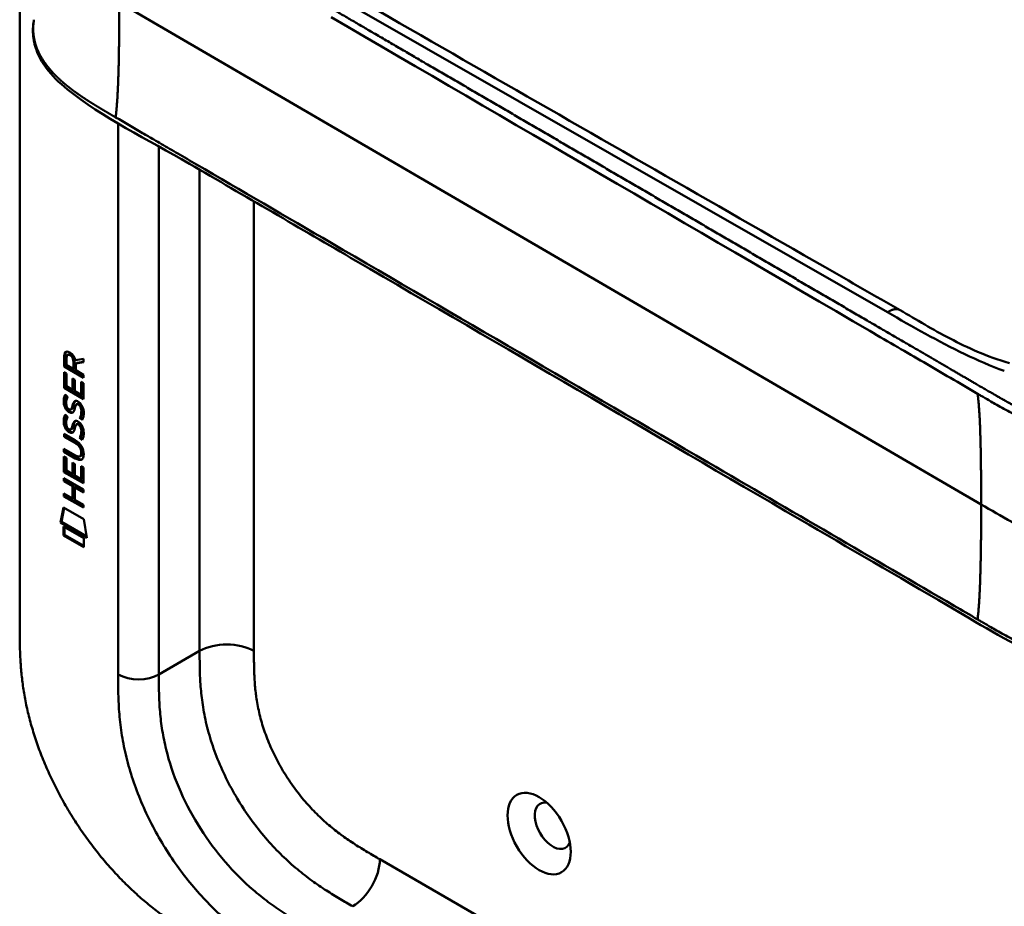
# Model space of a CAD drawing. Header units: millimetres. Extents: x 20 to 833, y 20 to 574.
# Tile 2 of 21: x 174 to 215, y 82 to 119. Entities that reach past the tile are written whole.
import ezdxf

# ---------------------------------------------------------------- set-up
doc = ezdxf.new("R2010")
doc.units = ezdxf.units.MM
doc.header["$LTSCALE"] = 2
doc.layers.add('Sichtbare Kanten(DIN)', color=7, linetype='Continuous', lineweight=50)
doc.layers.add('Sichtbare tangentiale Kanten(DIN)', color=7, linetype='Continuous', lineweight=50)

msp = doc.modelspace()

# ---------------------------------------------------------------- linework, layer by layer
at = {"layer": 'Sichtbare Kanten(DIN)'}
for p, q in [((174.325, 94.054), (174.325, 156.576)), ((176.216, 105.292), (176.173, 105.268)), ((176.173, 104.839), (176.173, 105.268)), ((176.215, 104.864), (176.216, 105.292)), ((176.272, 105.197), (176.272, 104.907)), ((176.359, 105.347), (176.317, 105.322)), ((176.56, 104.74), (176.56, 105.03)), ((176.602, 104.765), (176.602, 105.055)), ((176.644, 105.1), (176.982, 105.162)), ((176.982, 105.021), (176.659, 104.961)), ((176.982, 105.037), (176.701, 104.985)), ((176.982, 105.162), (176.982, 105.021)), ((176.172, 103.948), (176.173, 104.602)), ((176.215, 104.864), (176.173, 104.839)), ((176.981, 104.372), (176.173, 104.839)), ((176.173, 104.602), (176.271, 104.545)), ((176.981, 104.421), (176.215, 104.864)), ((176.272, 104.907), (176.56, 104.74)), ((176.602, 104.765), (176.56, 104.74)), ((176.659, 104.961), (176.658, 104.683)), ((176.658, 104.683), (176.981, 104.496)), ((176.701, 104.985), (176.659, 104.961)), ((176.215, 103.972), (176.215, 104.578)), ((176.271, 104.545), (176.271, 104.014)), ((176.524, 104.34), (176.623, 104.283)), ((176.524, 103.868), (176.524, 104.34)), ((176.566, 103.892), (176.567, 104.316)), ((176.623, 104.283), (176.622, 103.811)), ((176.882, 103.661), (176.883, 104.198)), ((176.883, 104.198), (176.981, 104.141)), ((176.925, 103.685), (176.925, 104.174)), ((176.981, 104.496), (176.981, 104.372)), ((176.215, 103.972), (176.172, 103.948)), ((176.981, 103.48), (176.172, 103.948)), ((176.981, 103.529), (176.215, 103.972)), ((176.271, 104.014), (176.524, 103.868)), ((176.566, 103.892), (176.524, 103.868)), ((176.622, 103.811), (176.882, 103.661)), ((176.981, 104.141), (176.981, 103.48)), ((176.221, 103.667), (176.317, 103.579)), ((176.925, 103.685), (176.882, 103.661)), ((176.276, 103.2), (176.278, 103.193)), ((176.501, 103.071), (176.458, 103.046)), ((176.503, 103.073), (176.461, 103.048)), ((176.47, 103.057), (176.473, 103.06)), ((176.512, 103.081), (176.515, 103.085)), ((176.735, 103.29), (176.693, 103.265)), ((176.766, 103.253), (176.763, 103.255)), ((176.809, 103.278), (176.766, 103.253)), ((176.809, 103.278), (176.805, 103.28)), ((176.22, 102.836), (176.316, 102.748)), ((176.863, 102.73), (176.821, 102.705)), ((176.276, 102.369), (176.278, 102.362)), ((176.5, 102.24), (176.458, 102.215)), ((176.503, 102.241), (176.46, 102.217)), ((176.469, 102.225), (176.472, 102.229)), ((176.512, 102.25), (176.515, 102.254)), ((176.734, 102.458), (176.692, 102.434)), ((176.766, 102.422), (176.762, 102.424)), ((176.808, 102.446), (176.766, 102.422)), ((176.808, 102.446), (176.805, 102.448)), ((176.171, 102.038), (176.636, 101.769)), ((176.171, 101.915), (176.171, 102.038)), ((176.213, 101.939), (176.171, 101.915)), ((176.643, 101.642), (176.171, 101.915)), ((176.213, 101.939), (176.213, 102.013)), ((176.685, 101.666), (176.213, 101.939)), ((176.862, 101.898), (176.82, 101.874)), ((176.17, 101.406), (176.643, 101.133)), ((176.17, 101.283), (176.17, 101.406)), ((176.213, 101.308), (176.17, 101.283)), ((176.213, 101.308), (176.213, 101.382)), ((176.678, 101.039), (176.213, 101.308)), ((176.636, 101.014), (176.17, 101.283)), ((176.17, 100.442), (176.17, 101.097)), ((176.17, 101.097), (176.269, 101.04)), ((176.212, 100.467), (176.213, 101.072)), ((176.269, 101.04), (176.268, 100.509)), ((176.88, 101.117), (176.837, 101.093)), ((176.892, 101.242), (176.892, 101.245)), ((176.934, 101.266), (176.934, 101.269)), ((176.268, 100.509), (176.521, 100.362)), ((176.521, 100.362), (176.522, 100.835)), ((176.522, 100.835), (176.62, 100.778)), ((176.564, 100.387), (176.564, 100.81)), ((176.62, 100.778), (176.62, 100.305)), ((176.88, 100.155), (176.88, 100.693)), ((176.88, 100.693), (176.979, 100.636)), ((176.922, 100.18), (176.923, 100.668)), ((176.979, 100.636), (176.978, 99.975)), ((176.169, 100.061), (176.169, 100.184)), ((176.169, 100.184), (176.978, 99.716)), ((176.212, 100.085), (176.169, 100.061)), ((176.212, 100.467), (176.17, 100.442)), ((176.978, 99.975), (176.17, 100.442)), ((176.978, 100.024), (176.212, 100.467)), ((176.212, 100.085), (176.212, 100.159)), ((176.563, 99.882), (176.212, 100.085)), ((176.564, 100.387), (176.521, 100.362)), ((176.62, 100.305), (176.88, 100.155)), ((176.922, 100.18), (176.88, 100.155)), ((176.521, 99.857), (176.169, 100.061)), ((176.52, 99.349), (176.521, 99.857)), ((176.563, 99.882), (176.521, 99.857)), ((176.563, 99.373), (176.563, 99.882)), ((176.664, 99.823), (176.621, 99.799)), ((176.978, 99.593), (176.621, 99.799)), ((176.621, 99.799), (176.621, 99.29)), ((176.978, 99.642), (176.664, 99.823)), ((176.978, 99.716), (176.978, 99.593)), ((176.169, 99.429), (176.169, 99.552)), ((176.169, 99.552), (176.52, 99.349)), ((176.211, 99.453), (176.169, 99.429)), ((176.977, 98.961), (176.169, 99.429)), ((176.211, 99.453), (176.211, 99.528)), ((176.977, 99.01), (176.211, 99.453)), ((176.563, 99.373), (176.52, 99.349)), ((176.621, 99.29), (176.977, 99.085)), ((176.018, 98.347), (176.148, 98.969)), ((176.061, 98.372), (176.182, 98.95)), ((176.148, 98.969), (176.999, 98.477)), ((176.977, 99.085), (176.977, 98.961)), ((176.999, 98.477), (177.126, 97.707)), ((176.061, 98.372), (176.018, 98.347)), ((177.126, 97.707), (176.018, 98.347)), ((177.117, 97.761), (176.061, 98.372)), ((176.148, 98.179), (176.996, 97.689)), ((176.148, 97.806), (176.148, 98.179)), ((176.191, 97.831), (176.191, 98.155)), ((176.191, 97.831), (176.148, 97.806)), ((176.996, 97.316), (176.148, 97.806)), ((176.996, 97.365), (176.191, 97.831)), ((176.996, 97.689), (176.996, 97.316))]:
    msp.add_line(p, q, dxfattribs=at)
for centre, major_axis, ratio, start_param, end_param in [((176.211, 104.953), (-0.033, -0.522), 0.855294, 1.909162, 2.739969), ((176.605, 104.752), (-0.285, 0.572), 0.301873, 5.854438, 6.827182), ((176.648, 104.776), (-0.285, 0.572), 0.301873, 5.854438, 6.301654), ((176.634, 104.009), (0.278, 0.917), 0.281235, 2.669751, 2.730711), ((176.487, 103.338), (0.059, 0.299), 0.72217, 2.211263, 2.671556), ((176.453, 103.074), (0.0248, 0.0325), 0.583914, 4.30859, 4.616668), ((176.496, 103.099), (0.0248, 0.0325), 0.583914, 4.30859, 4.616668), ((176.58, 102.81), (0.145, 0.462), 0.615043, 5.609575, 6.130963), ((176.622, 102.835), (0.145, 0.462), 0.615043, 5.609575, 6.130963), ((176.658, 103.245), (0.304, 0.982), 0.270347, 2.690551, 2.749692), ((176.489, 102.508), (0.062, 0.301), 0.723088, 2.219923, 2.677754), ((176.453, 102.243), (0.0248, 0.0325), 0.583914, 4.30859, 4.616668), ((176.495, 102.267), (0.0248, 0.0325), 0.583914, 4.30859, 4.616668), ((176.579, 101.979), (0.145, 0.462), 0.615351, 5.608827, 6.13052), ((176.622, 102.004), (0.145, 0.462), 0.615351, 5.608827, 6.13052), ((175.556, 100.866), (1.39, 0.562), 0.642557, 6.029314, 6.747778), ((175.557, 103.166), (1.354, -2.201), 0.216413, 5.902022, 6.620361), ((170.264, 111.547), (6.576, -10.453), 0.079405, 6.133619, 6.408552), ((175.599, 103.191), (1.354, -2.201), 0.216413, 5.902022, 6.233391), ((170.306, 111.572), (6.576, -10.453), 0.079405, 6.280171, 6.408552), ((196.528, 85.715), (-0.53, 0.918), 0.57735, 5.827281, 9.880682)]:
    msp.add_ellipse(centre, major_axis=major_axis, ratio=ratio, start_param=start_param, end_param=end_param, dxfattribs=at)
msp.add_ellipse((195.962, 85.388), major_axis=(-0.93, 1.611), ratio=0.57735, dxfattribs=at)
for points, knots in [([(179.557, 125.248), (188.949, 119.815), (198.409, 114.393), (208.916, 108.376), (209.955, 107.781), (210.995, 107.186)], [0, 0, 0, 0, 10.000141, 10.000141, 11.098049, 11.098049, 11.098049, 11.098049]), ([(216.814, 92.771), (215.423, 93.41), (214.213, 94.169), (210.91, 96.093), (208.857, 97.288), (200.645, 102.07), (194.486, 105.657), (186.017, 110.589), (183.707, 111.934), (179.665, 114.288), (177.753, 115.212), (175.969, 116.655), (175.665, 116.955), (175.253, 117.511), (175.114, 117.762), (174.944, 118.23), (174.897, 118.446), (174.875, 118.768), (174.875, 118.87), (174.887, 119.053), (174.895, 119.131), (174.912, 119.23), (174.913, 119.239), (174.916, 119.252), (174.916, 119.257), (174.918, 119.265), (174.918, 119.267), (174.919, 119.271), (174.919, 119.273), (174.92, 119.275), (174.92, 119.276), (174.92, 119.276), (174.92, 119.277), (174.92, 119.278), (174.92, 119.278), (174.92, 119.279), (174.92, 119.28), (174.92, 119.28)], [0, 0, 0, 0, 1.330879, 1.330879, 3.517902, 3.517902, 10.078968, 10.078968, 12.539368, 12.539368, 14.385097, 14.385097, 14.827131, 14.827131, 15.157869, 15.157869, 15.425993, 15.425993, 15.548214, 15.548214, 15.639932, 15.639932, 15.648432, 15.648432, 15.652584, 15.652584, 15.654666, 15.654666, 15.655832, 15.655832, 15.656235, 15.656235, 15.656577, 15.656577, 15.657146, 15.657146, 15.657775, 15.657775, 15.657775, 15.657775]), ([(210.995, 107.186), (211.691, 106.787), (212.352, 106.377), (213.442, 105.81), (213.821, 105.626), (214.636, 105.278), (215.077, 105.111), (215.553, 104.981)], [0, 0, 0, 0, 0.735929, 0.735929, 1.106843, 1.106843, 1.487767, 1.487767, 1.487767, 1.487767]), ([(176.892, 101.245), (176.892, 101.26), (176.891, 101.276), (176.887, 101.323), (176.88, 101.355), (176.859, 101.416), (176.846, 101.444), (176.812, 101.498), (176.792, 101.523), (176.731, 101.585), (176.686, 101.617), (176.643, 101.642)], [0, 0, 0, 0, 0.0140042, 0.0140042, 0.0408947, 0.0408947, 0.0643904, 0.0643904, 0.0888755, 0.0888755, 0.1341356, 0.1341356, 0.1341356, 0.1341356]), ([(176.934, 101.269), (176.934, 101.285), (176.934, 101.3), (176.929, 101.347), (176.923, 101.379), (176.902, 101.441), (176.889, 101.468), (176.855, 101.523), (176.835, 101.547), (176.773, 101.61), (176.728, 101.642), (176.685, 101.666)], [0, 0, 0, 0, 0.0140042, 0.0140042, 0.0408947, 0.0408947, 0.0643904, 0.0643904, 0.0888755, 0.0888755, 0.1341356, 0.1341356, 0.1341356, 0.1341356]), ([(174.325, 94.054), (174.325, 93.873), (174.325, 93.509), (174.334, 93.041), (174.356, 92.563), (174.385, 92.171), (174.441, 91.669), (174.501, 91.258), (174.6, 90.732), (174.697, 90.304), (174.845, 89.76), (174.983, 89.32), (175.18, 88.765), (175.358, 88.318), (175.605, 87.761), (175.821, 87.318), (176.113, 86.769), (176.363, 86.336), (176.695, 85.806), (176.975, 85.392), (177.34, 84.89), (177.644, 84.503), (178.036, 84.039), (178.358, 83.685), (178.768, 83.264), (179.102, 82.947), (179.523, 82.575), (179.863, 82.297), (180.288, 81.972), (180.629, 81.731), (181.052, 81.448), (181.473, 81.184), (181.807, 80.988), (181.972, 80.891)], [0.0232584, 0.0232584, 0.0232584, 0.0232584, 0.0639556, 0.1046527, 0.1250013, 0.1656984, 0.186047, 0.2267442, 0.2470927, 0.2877899, 0.3081384, 0.3488356, 0.3691842, 0.4098813, 0.4302299, 0.470927, 0.4912756, 0.5319728, 0.5523213, 0.5930185, 0.613367, 0.6540642, 0.6744128, 0.7151099, 0.7354585, 0.7761556, 0.7965042, 0.8372014, 0.8575499, 0.8982471, 0.9185956, 0.9592928, 0.9999899, 0.9999899, 0.9999899, 0.9999899])]:
    msp.add_open_spline(points, degree=3, knots=knots, dxfattribs=at)
msp.add_rational_spline([(174.92, 119.28), (174.92, 119.28), (174.92, 119.28), (174.92, 119.28)], [0.999508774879, 0.999508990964, 0.999509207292, 0.999509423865], degree=3, dxfattribs=at)
for points in [[(176.173, 105.268), (176.177, 105.41), (176.243, 105.523), (176.416, 105.423)], [(176.216, 105.292), (176.218, 105.361), (176.234, 105.422), (176.27, 105.457)], [(176.56, 105.03), (176.56, 105.119), (176.535, 105.24), (176.418, 105.308)], [(176.602, 105.055), (176.602, 105.144), (176.578, 105.264), (176.46, 105.332)], [(176.186, 103.205), (176.16, 103.298), (176.152, 103.379), (176.164, 103.479)], [(176.164, 103.479), (176.169, 103.522), (176.181, 103.583), (176.201, 103.628)], [(176.228, 103.229), (176.203, 103.322), (176.194, 103.403), (176.206, 103.504)], [(176.201, 103.628), (176.206, 103.641), (176.221, 103.667), (176.221, 103.667)], [(176.206, 103.504), (176.211, 103.545), (176.222, 103.604), (176.241, 103.648)], [(176.273, 103.453), (176.255, 103.381), (176.253, 103.309), (176.269, 103.228)], [(176.317, 103.579), (176.317, 103.579), (176.283, 103.492), (176.273, 103.453)], [(176.524, 103.2), (176.548, 103.307), (176.577, 103.359), (176.616, 103.391)], [(176.566, 103.225), (176.588, 103.321), (176.613, 103.373), (176.648, 103.405)], [(176.616, 103.391), (176.643, 103.411), (176.68, 103.414), (176.73, 103.392)], [(176.73, 103.392), (176.812, 103.358), (176.892, 103.279), (176.946, 103.144)], [(176.344, 102.963), (176.281, 103.01), (176.216, 103.095), (176.186, 103.205)], [(176.386, 102.987), (176.323, 103.034), (176.258, 103.119), (176.228, 103.229)], [(176.336, 103.09), (176.378, 103.047), (176.431, 103.028), (176.461, 103.048)], [(176.388, 102.933), (176.359, 102.95), (176.353, 102.956), (176.344, 102.963)], [(176.43, 102.958), (176.402, 102.975), (176.396, 102.98), (176.386, 102.987)], [(176.565, 102.95), (176.533, 102.9), (176.478, 102.88), (176.388, 102.933)], [(176.549, 102.929), (176.518, 102.922), (176.479, 102.929), (176.43, 102.958)], [(176.473, 103.06), (176.492, 103.085), (176.508, 103.129), (176.524, 103.2)], [(176.501, 103.071), (176.502, 103.071), (176.502, 103.072), (176.503, 103.073)], [(176.515, 103.085), (176.535, 103.109), (176.551, 103.154), (176.566, 103.225)], [(176.62, 103.096), (176.604, 103.026), (176.587, 102.982), (176.565, 102.95)], [(176.634, 103.153), (176.631, 103.144), (176.62, 103.096), (176.62, 103.096)], [(176.686, 103.261), (176.666, 103.244), (176.649, 103.208), (176.634, 103.153)], [(176.763, 103.255), (176.728, 103.275), (176.707, 103.277), (176.686, 103.261)], [(176.805, 103.28), (176.774, 103.298), (176.754, 103.301), (176.735, 103.29)], [(176.881, 102.846), (176.9, 102.944), (176.9, 103.034), (176.87, 103.116)], [(176.923, 102.871), (176.943, 102.968), (176.943, 103.058), (176.913, 103.14)], [(176.946, 103.144), (176.978, 103.067), (176.993, 102.987), (176.993, 102.899)], [(176.185, 102.373), (176.16, 102.467), (176.151, 102.547), (176.163, 102.648)], [(176.163, 102.648), (176.168, 102.69), (176.18, 102.751), (176.2, 102.796)], [(176.228, 102.398), (176.202, 102.491), (176.194, 102.572), (176.206, 102.672)], [(176.2, 102.796), (176.206, 102.809), (176.22, 102.836), (176.22, 102.836)], [(176.206, 102.672), (176.211, 102.714), (176.222, 102.772), (176.241, 102.817)], [(176.272, 102.621), (176.254, 102.549), (176.252, 102.477), (176.269, 102.397)], [(176.316, 102.748), (176.316, 102.748), (176.282, 102.661), (176.272, 102.621)], [(176.523, 102.369), (176.547, 102.475), (176.576, 102.528), (176.616, 102.559)], [(176.566, 102.393), (176.587, 102.489), (176.613, 102.541), (176.647, 102.574)], [(176.616, 102.559), (176.642, 102.58), (176.679, 102.582), (176.73, 102.561)], [(176.73, 102.561), (176.811, 102.526), (176.891, 102.448), (176.946, 102.313)], [(176.821, 102.705), (176.821, 102.705), (176.864, 102.763), (176.881, 102.846)], [(176.925, 102.616), (176.919, 102.621), (176.821, 102.705), (176.821, 102.705)], [(176.863, 102.73), (176.863, 102.73), (176.907, 102.787), (176.923, 102.871)], [(176.947, 102.658), (176.917, 102.684), (176.863, 102.73), (176.863, 102.73)], [(176.988, 102.814), (176.98, 102.711), (176.935, 102.629), (176.925, 102.616)], [(176.993, 102.899), (176.993, 102.871), (176.991, 102.844), (176.988, 102.814)], [(176.343, 102.131), (176.28, 102.179), (176.215, 102.264), (176.185, 102.373)], [(176.386, 102.156), (176.323, 102.203), (176.258, 102.288), (176.228, 102.398)], [(176.336, 102.259), (176.377, 102.216), (176.431, 102.196), (176.46, 102.217)], [(176.387, 102.102), (176.359, 102.119), (176.353, 102.124), (176.343, 102.131)], [(176.43, 102.126), (176.401, 102.143), (176.395, 102.149), (176.386, 102.156)], [(176.548, 102.098), (176.518, 102.09), (176.479, 102.097), (176.43, 102.126)], [(176.472, 102.229), (176.492, 102.254), (176.508, 102.298), (176.523, 102.369)], [(176.5, 102.24), (176.501, 102.24), (176.502, 102.241), (176.503, 102.241)], [(176.515, 102.254), (176.534, 102.278), (176.55, 102.322), (176.566, 102.393)], [(176.619, 102.264), (176.604, 102.195), (176.586, 102.151), (176.565, 102.118)], [(176.633, 102.321), (176.631, 102.313), (176.619, 102.265), (176.619, 102.264)], [(176.686, 102.43), (176.666, 102.412), (176.648, 102.377), (176.633, 102.321)], [(176.762, 102.424), (176.728, 102.444), (176.707, 102.445), (176.686, 102.43)], [(176.805, 102.448), (176.774, 102.466), (176.753, 102.469), (176.734, 102.458)], [(176.88, 102.015), (176.9, 102.112), (176.9, 102.202), (176.87, 102.284)], [(176.923, 102.039), (176.942, 102.137), (176.942, 102.227), (176.912, 102.309)], [(176.946, 102.313), (176.977, 102.236), (176.992, 102.155), (176.992, 102.067)], [(176.565, 102.118), (176.532, 102.069), (176.477, 102.049), (176.387, 102.102)], [(176.82, 101.874), (176.82, 101.874), (176.864, 101.931), (176.88, 102.015)], [(176.924, 101.785), (176.918, 101.79), (176.82, 101.874), (176.82, 101.874)], [(176.862, 101.898), (176.862, 101.898), (176.906, 101.956), (176.923, 102.039)], [(176.947, 101.826), (176.916, 101.852), (176.862, 101.898), (176.862, 101.898)], [(176.988, 101.983), (176.979, 101.88), (176.935, 101.798), (176.924, 101.785)], [(176.992, 102.067), (176.992, 102.04), (176.99, 102.013), (176.988, 101.983)]]:
    msp.add_open_spline(points, degree=3, dxfattribs=at)
at = {"layer": 'Sichtbare tangentiale Kanten(DIN)'}
for p, q in [((178.941, 125.142), (210.469, 107.098)), ((214.374, 99.095), (178.473, 120)), ((178.426, 116.691), (178.426, 116.691)), ((178.426, 115.153), (178.426, 115.153)), ((178.426, 92.013), (178.426, 114.955)), ((180.123, 114.165), (180.123, 114.165)), ((180.123, 113.998), (180.123, 92.013)), ((181.82, 113.177), (181.82, 113.177)), ((181.82, 113.032), (181.82, 92.993)), ((184.083, 111.715), (184.083, 92.993)), ((176.46, 105.332), (176.418, 105.308)), ((176.602, 105.055), (176.56, 105.03)), ((176.206, 103.504), (176.164, 103.479)), ((176.239, 103.65), (176.201, 103.628)), ((176.636, 103.402), (176.616, 103.391)), ((176.228, 103.229), (176.186, 103.205)), ((176.386, 102.987), (176.344, 102.963)), ((176.43, 102.958), (176.388, 102.933)), ((176.512, 103.081), (176.47, 103.057)), ((176.515, 103.085), (176.473, 103.06)), ((176.566, 103.225), (176.524, 103.2)), ((176.805, 103.28), (176.763, 103.255)), ((176.913, 103.14), (176.87, 103.116)), ((176.206, 102.672), (176.163, 102.648)), ((176.239, 102.819), (176.2, 102.796)), ((176.635, 102.57), (176.616, 102.559)), ((176.923, 102.871), (176.881, 102.846)), ((176.228, 102.398), (176.185, 102.373)), ((176.386, 102.156), (176.343, 102.131)), ((176.43, 102.126), (176.387, 102.102)), ((176.512, 102.25), (176.469, 102.225)), ((176.515, 102.254), (176.472, 102.229)), ((176.566, 102.393), (176.523, 102.369)), ((176.805, 102.448), (176.762, 102.424)), ((176.912, 102.309), (176.87, 102.284)), ((176.923, 102.039), (176.88, 102.015)), ((176.685, 101.666), (176.643, 101.642)), ((176.678, 101.039), (176.636, 101.014)), ((176.934, 101.269), (176.892, 101.245)), ((176.934, 101.266), (176.892, 101.242)), ((180.123, 92.013), (181.82, 92.993)), ((189.326, 84.321), (230.317, 60.655))]:
    msp.add_line(p, q, dxfattribs=at)
for points, degree, knots in [([(216.946, 102.608), (216.946, 102.608), (216.942, 102.61), (216.87, 102.643), (216.73, 102.708), (216.521, 102.808), (216.253, 102.941), (215.93, 103.109), (215.615, 103.279), (215.302, 103.453), (214.99, 103.63), (214.293, 104.035), (213.209, 104.667), (211.739, 105.522), (209.882, 106.604), (207.638, 107.91), (205.394, 109.217), (203.15, 110.524), (200.907, 111.83), (198.663, 113.136), (196.419, 114.443), (194.176, 115.75), (191.932, 117.057), (189.911, 118.233), (188.116, 119.278), (186.547, 120.192), (185.201, 120.976), (184.08, 121.629), (182.957, 122.283), (181.834, 122.937), (180.712, 123.59), (179.745, 124.153), (178.937, 124.624), (178.281, 125.004), (177.787, 125.296), (177.454, 125.5), (177.13, 125.709), (176.82, 125.923), (176.525, 126.145), (176.194, 126.419), (175.848, 126.754), (175.516, 127.156), (175.243, 127.631), (175.084, 128.172), (175.069, 128.722), (175.231, 129.387), (175.673, 130.147), (176.368, 130.835), (177.18, 131.426), (178, 131.928), (178.648, 132.3), (179.08, 132.547), (179.424, 132.744), (179.63, 132.862), (179.783, 132.949), (179.885, 133.008), (179.937, 133.038)], 5, [0, 0, 0, 0, 0, 0, 0.000053, 0.006056, 0.116047, 0.226038, 0.33603, 0.446021, 0.556012, 0.666003, 0.775995, 0.885986, 1.682703, 2.479419, 3.276135, 4.072852, 4.869568, 5.666285, 6.463001, 7.259718, 8.056434, 8.853151, 9.649867, 10.446583, 10.844942, 11.2433, 11.641658, 12.040016, 12.438375, 12.836733, 13.235091, 13.633449, 13.75616, 13.87887, 14.001581, 14.124292, 14.247002, 14.369713, 14.492424, 14.615134, 14.860555, 15.105977, 15.351398, 15.596819, 15.84224, 16.087662, 16.578504, 17.069347, 17.314768, 17.560189, 17.652615, 17.745041, 17.837467, 17.933544, 17.933544, 17.933544, 17.933544, 17.933544, 17.933544]), ([(187.297, 119.386), (194.776, 115.031), (202.256, 110.675), (209.735, 106.32), (210.123, 106.094), (210.511, 105.868), (210.899, 105.642), (211.259, 105.433), (211.619, 105.223), (211.979, 105.014), (212.727, 104.578), (213.475, 104.143), (214.223, 103.707)], 3, [3.18679, 3.18679, 3.18679, 3.18679, 11.154099, 11.154099, 11.154099, 11.571149, 11.571149, 11.571149, 11.950756, 11.950756, 11.950756, 12.747463, 12.747463, 12.747463, 12.747463]), ([(178.322, 115.213), (178.696, 114.996), (179.07, 114.778), (179.444, 114.56), (179.599, 114.47), (179.754, 114.38), (179.908, 114.29), (180.127, 114.162), (180.346, 114.035), (180.565, 113.907), (180.681, 113.84), (180.797, 113.773), (180.912, 113.705), (181.171, 113.555), (181.429, 113.404), (181.687, 113.254), (183.557, 112.165), (185.427, 111.076), (187.297, 109.987)], 3, [0, 0, 0, 0, 0.398413, 0.398413, 0.398413, 0.557467, 0.557467, 0.557467, 0.796366, 0.796366, 0.796366, 0.913432, 0.913432, 0.913432, 1.194862, 1.194862, 1.194862, 3.186788, 3.186788, 3.186788, 3.186788]), ([(187.297, 109.987), (192.53, 106.94), (197.766, 103.891), (202.997, 100.844), (206.415, 98.854), (209.832, 96.865), (213.25, 94.874), (213.574, 94.686), (213.898, 94.497), (214.223, 94.308)], 3, [3.186788, 3.186788, 3.186788, 3.186788, 8.760538, 8.760538, 8.760538, 12.401919, 12.401919, 12.401919, 12.747459, 12.747459, 12.747459, 12.747459]), ([(210.469, 107.098), (211.517, 106.499), (212.561, 105.894), (213.697, 105.35), (214.219, 105.1), (214.762, 104.863), (215.337, 104.655)], 3, [0, 0, 0, 0, 0.684839, 0.684839, 0.684839, 1, 1, 1, 1]), ([(214.223, 103.707), (214.27, 103.679), (214.318, 103.651), (214.366, 103.624), (214.422, 103.591), (214.477, 103.559), (214.538, 103.523), (214.651, 103.458), (214.749, 103.401), (214.846, 103.346), (214.855, 103.341), (214.865, 103.335), (214.876, 103.329), (214.975, 103.272), (215.068, 103.219), (215.163, 103.166), (215.268, 103.107), (215.372, 103.049), (215.478, 102.992), (215.583, 102.934), (215.689, 102.877), (215.794, 102.821), (215.835, 102.8), (215.876, 102.778), (215.918, 102.756), (215.986, 102.721), (216.052, 102.687), (216.12, 102.652), (216.232, 102.595), (216.344, 102.54), (216.458, 102.485), (216.569, 102.431), (216.683, 102.377), (216.793, 102.326), (216.796, 102.325), (216.797, 102.325), (216.799, 102.324)], 3, [0, 0, 0, 0, 0.0507807, 0.0507807, 0.0507807, 0.1102021, 0.1102021, 0.1102021, 0.2202767, 0.2202767, 0.2202767, 0.2309529, 0.2309529, 0.2309529, 0.3302295, 0.3302295, 0.3302295, 0.4395805, 0.4395805, 0.4395805, 0.5485418, 0.5485418, 0.5485418, 0.5906345, 0.5906345, 0.5906345, 0.6580998, 0.6580998, 0.6580998, 0.7689055, 0.7689055, 0.7689055, 0.8770848, 0.8770848, 0.8770848, 0.8799746, 0.8799746, 0.8799746, 0.8799746]), ([(216.95, 97.712), (216.523, 97.908), (216.107, 98.119), (215.653, 98.366), (215.199, 98.614), (214.787, 98.854), (214.374, 99.095)], 3, [0, 0, 0, 0, 0.4403832, 0.4403832, 0.4403832, 0.8807664, 0.8807664, 0.8807664, 0.8807664]), ([(214.223, 94.308), (214.269, 94.281), (214.316, 94.254), (214.362, 94.227), (214.419, 94.193), (214.476, 94.16), (214.538, 94.124), (214.651, 94.059), (214.749, 94.002), (214.845, 93.947), (214.853, 93.943), (214.862, 93.938), (214.871, 93.933), (214.972, 93.875), (215.066, 93.821), (215.162, 93.767), (215.267, 93.708), (215.371, 93.651), (215.476, 93.593), (215.582, 93.536), (215.687, 93.479), (215.792, 93.423), (215.823, 93.407), (215.854, 93.39), (215.886, 93.373), (215.964, 93.333), (216.041, 93.293), (216.119, 93.254), (216.23, 93.197), (216.342, 93.142), (216.455, 93.087), (216.568, 93.032), (216.682, 92.978), (216.796, 92.926)], 3, [0, 0, 0, 0, 0.0493687, 0.0493687, 0.0493687, 0.1101418, 0.1101418, 0.1101418, 0.2201433, 0.2201433, 0.2201433, 0.2290985, 0.2290985, 0.2290985, 0.3299892, 0.3299892, 0.3299892, 0.4391613, 0.4391613, 0.4391613, 0.5480388, 0.5480388, 0.5480388, 0.5800984, 0.5800984, 0.5800984, 0.6576871, 0.6576871, 0.6576871, 0.7681813, 0.7681813, 0.7681813, 0.8792555, 0.8792555, 0.8792555, 0.8792555]), ([(181.82, 92.993), (181.82, 92.797), (181.82, 92.594), (181.827, 92.163), (181.834, 91.934), (181.863, 91.456), (181.886, 91.205), (181.954, 90.683), (182.001, 90.411), (182.123, 89.849), (182.2, 89.558), (182.385, 88.969), (182.493, 88.671), (182.739, 88.076), (182.877, 87.781), (183.177, 87.201), (183.339, 86.917), (183.683, 86.368), (183.865, 86.103), (184.243, 85.596), (184.439, 85.353), (184.843, 84.893), (185.05, 84.675), (185.467, 84.269), (185.677, 84.08), (186.092, 83.733), (186.297, 83.575), (186.7, 83.282), (186.898, 83.148), (187.286, 82.898), (187.475, 82.783), (187.841, 82.565), (188.019, 82.463), (188.195, 82.361)], 3, [0, 0, 0, 0, 0.183196, 0.183196, 0.378667, 0.378667, 0.587199, 0.587199, 0.80915, 0.80915, 1.04412, 1.04412, 1.290573, 1.290573, 1.545572, 1.545572, 1.804848, 1.804848, 2.063363, 2.063363, 2.316224, 2.316224, 2.559518, 2.559518, 2.790736, 2.790736, 3.008715, 3.008715, 3.213319, 3.213319, 3.405062, 3.405062, 3.584828, 3.584828, 3.584828, 3.584828]), ([(184.083, 92.993), (184.083, 92.916), (184.083, 92.839), (184.083, 92.762), (184.083, 92.715), (184.083, 92.668), (184.083, 92.621), (184.084, 92.598), (184.084, 92.574), (184.084, 92.55), (184.084, 92.503), (184.085, 92.456), (184.086, 92.409), (184.086, 92.383), (184.086, 92.358), (184.087, 92.333), (184.087, 92.308), (184.088, 92.283), (184.089, 92.258), (184.09, 92.207), (184.091, 92.157), (184.093, 92.104), (184.097, 92.001), (184.101, 91.903), (184.107, 91.799), (184.108, 91.797), (184.108, 91.794), (184.108, 91.792), (184.121, 91.583), (184.139, 91.38), (184.167, 91.172), (184.167, 91.168), (184.168, 91.165), (184.168, 91.162), (184.196, 90.952), (184.232, 90.739), (184.279, 90.524), (184.279, 90.522), (184.28, 90.52), (184.28, 90.519), (184.328, 90.299), (184.387, 90.074), (184.457, 89.851), (184.528, 89.626), (184.611, 89.398), (184.704, 89.172), (184.797, 88.946), (184.903, 88.719), (185.017, 88.498), (185.132, 88.276), (185.258, 88.057), (185.39, 87.845), (185.523, 87.634), (185.664, 87.428), (185.811, 87.23), (185.958, 87.032), (186.112, 86.842), (186.27, 86.662), (186.428, 86.481), (186.593, 86.309), (186.759, 86.147), (186.76, 86.146), (186.761, 86.145), (186.761, 86.144), (186.925, 85.985), (187.094, 85.833), (187.264, 85.692), (187.265, 85.69), (187.267, 85.689), (187.268, 85.688), (187.435, 85.549), (187.602, 85.419), (187.772, 85.296), (187.775, 85.294), (187.777, 85.292), (187.78, 85.29), (187.948, 85.168), (188.114, 85.056), (188.289, 84.943), (188.291, 84.942), (188.293, 84.94), (188.295, 84.939), (188.381, 84.883), (188.465, 84.831), (188.55, 84.779), (188.637, 84.725), (188.725, 84.672), (188.812, 84.62), (188.984, 84.518), (189.155, 84.419), (189.326, 84.321)], 3, [0, 0, 0, 0, 0.070602, 0.070602, 0.070602, 0.113735, 0.113735, 0.113735, 0.135301, 0.135301, 0.135301, 0.178433, 0.178433, 0.178433, 0.201293, 0.201293, 0.201293, 0.224154, 0.224154, 0.224154, 0.269874, 0.269874, 0.269874, 0.359119, 0.359119, 0.359119, 0.361315, 0.361315, 0.361315, 0.541668, 0.541668, 0.541668, 0.544386, 0.544386, 0.544386, 0.726184, 0.726184, 0.726184, 0.727511, 0.727511, 0.727511, 0.9126, 0.9126, 0.9126, 1.099465, 1.099465, 1.099465, 1.287442, 1.287442, 1.287442, 1.475853, 1.475853, 1.475853, 1.663652, 1.663652, 1.663652, 1.851123, 1.851123, 1.851123, 2.038532, 2.038532, 2.038532, 2.039616, 2.039616, 2.039616, 2.224742, 2.224742, 2.224742, 2.226392, 2.226392, 2.226392, 2.408543, 2.408543, 2.408543, 2.411353, 2.411353, 2.411353, 2.591416, 2.591416, 2.591416, 2.593579, 2.593579, 2.593579, 2.682838, 2.682838, 2.682838, 2.774621, 2.774621, 2.774621, 2.956127, 2.956127, 2.956127, 2.956127]), ([(185.649, 79.911), (185.421, 80.043), (184.956, 80.312), (184.242, 80.762), (183.528, 81.274), (182.59, 82.051), (181.465, 83.215), (180.279, 84.87), (179.337, 86.699), (178.817, 88.262), (178.572, 89.478), (178.466, 90.363), (178.426, 91.214), (178.426, 91.752), (178.426, 92.013)], 3, [0, 0, 0, 0, 0.243503, 0.487004, 0.730505, 0.974007, 1.461009, 1.948012, 2.435015, 2.922018, 3.165519, 3.40902, 3.652522, 3.896023, 3.896023, 3.896023, 3.896023]), ([(180.123, 92.013), (180.123, 91.752), (180.123, 91.234), (180.16, 90.46), (180.254, 89.682), (180.465, 88.636), (180.906, 87.311), (181.706, 85.757), (182.72, 84.341), (183.691, 83.335), (184.517, 82.651), (185.157, 82.19), (185.818, 81.774), (186.27, 81.513), (186.498, 81.381)], 3, [0, 0, 0, 0, 0.243501, 0.487003, 0.730504, 0.974005, 1.461008, 1.948011, 2.435013, 2.922016, 3.165517, 3.409019, 3.65252, 3.896022, 3.896022, 3.896022, 3.896022])]:
    msp.add_open_spline(points, degree=degree, knots=knots, dxfattribs=at)
for points, degree in [([(178.322, 115.213), (178.401, 115.843), (178.442, 116.684), (178.463, 117.725), (178.473, 118.866), (178.473, 120)], 5), ([(210.995, 107.186), (210.907, 107.236), (210.8, 107.25), (210.684, 107.222), (210.575, 107.159), (210.469, 107.098)], 5), ([(214.223, 103.707), (214.301, 103.168), (214.342, 102.375), (214.363, 101.358), (214.374, 100.23), (214.374, 99.095)], 5), ([(214.223, 94.308), (214.301, 94.938), (214.342, 95.778), (214.363, 96.819), (214.374, 97.96), (214.374, 99.095)], 5), ([(184.083, 92.993), (183.458, 93.354), (182.445, 93.354), (181.82, 92.993)], 3), ([(178.426, 92.013), (178.894, 91.743), (179.654, 91.743), (180.123, 92.013)], 3), ([(189.326, 84.321), (189.326, 83.599), (188.82, 82.722), (188.195, 82.361)], 3)]:
    msp.add_open_spline(points, degree=degree, dxfattribs=at)
msp.add_rational_spline([(174.92, 119.28), (174.912, 119.23), (174.904, 119.181), (174.899, 119.131), (174.896, 119.105), (174.894, 119.08), (174.892, 119.054), (174.88, 118.89), (174.887, 118.727), (174.913, 118.564), (174.943, 118.377), (174.997, 118.191), (175.077, 118.006), (175.156, 117.824), (175.259, 117.644), (175.386, 117.466), (175.509, 117.294), (175.655, 117.123), (175.823, 116.954), (175.882, 116.895), (175.943, 116.837), (176.006, 116.779), (176.031, 116.756), (176.056, 116.734), (176.082, 116.711), (176.17, 116.633), (176.264, 116.555), (176.363, 116.477), (176.457, 116.403), (176.557, 116.328), (176.662, 116.252), (176.762, 116.18), (176.866, 116.108), (176.977, 116.033), (177.08, 115.965), (177.188, 115.895), (177.304, 115.822), (177.408, 115.757), (177.519, 115.688), (177.64, 115.615), (177.741, 115.554), (177.853, 115.488), (177.981, 115.413), (178.063, 115.364), (178.159, 115.308), (178.322, 115.213)], [0.999509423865, 0.999614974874, 0.999778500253, 1, 0.999983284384, 0.999983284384, 1, 0.999331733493, 0.999331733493, 1, 0.999344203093, 0.999344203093, 1, 0.999922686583, 0.999922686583, 1, 1.00094812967, 1.00094812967, 1, 1.00026108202, 1.00026108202, 1, 1.00005099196, 1.00005099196, 1, 1.00084821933, 1.00084821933, 1, 1.00131563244, 1.00131563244, 1, 1.00209471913, 1.00209471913, 1, 1.00365509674, 1.00365509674, 1, 1.00586622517, 1.00586622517, 1, 1.01725442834, 1.01725442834, 1, 1.18725223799, 1.18725223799, 1], degree=3, knots=[1.898541, 1.898541, 1.898541, 1.898541, 1.963773, 1.963773, 1.963773, 1.997002, 1.997002, 1.997002, 2.209771, 2.209771, 2.209771, 2.455219, 2.455219, 2.455219, 2.702244, 2.702244, 2.702244, 2.949854, 2.949854, 2.949854, 3.038631, 3.038631, 3.038631, 3.073329, 3.073329, 3.073329, 3.196623, 3.196623, 3.196623, 3.319771, 3.319771, 3.319771, 3.442754, 3.442754, 3.442754, 3.565553, 3.565553, 3.565553, 3.688193, 3.688193, 3.688193, 3.810667, 3.810667, 3.810667, 3.931916, 3.931916, 3.931916, 3.931916], dxfattribs=at)

doc.saveas('drawing.dxf')
